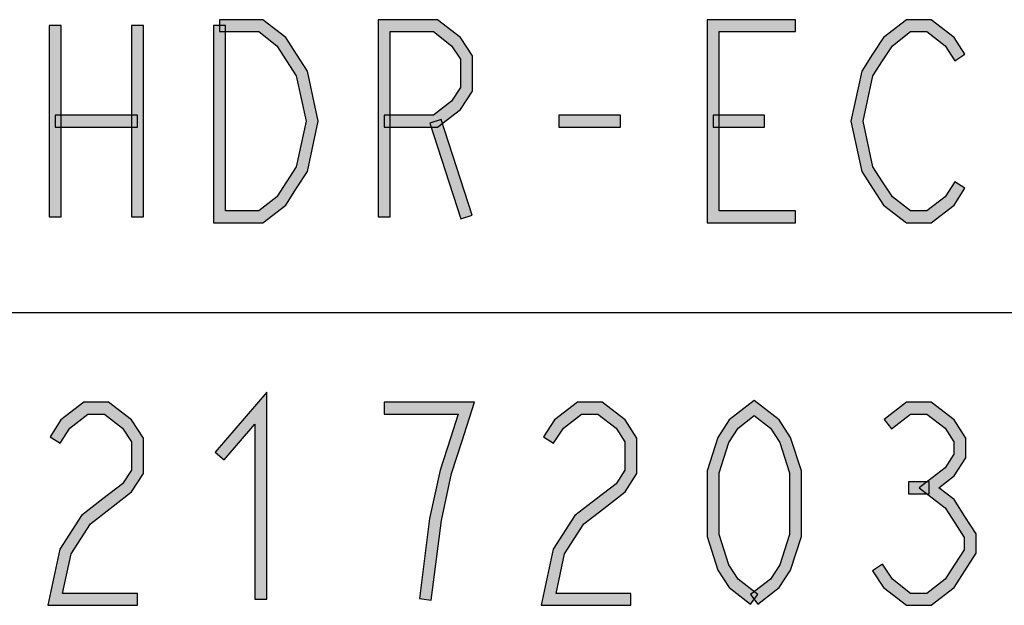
# Model space of a CAD drawing. Header units: millimetres. Extents: x 60 to 816, y 67 to 560.
# Tile 9 of 49: x 258 to 291, y 141 to 160. Entities that reach past the tile are written whole.
import ezdxf

# ---------------------------------------------------------------- set-up
doc = ezdxf.new("R2010")
doc.units = ezdxf.units.MM
doc.header["$LTSCALE"] = 0.327195
doc.layers.add('ALL_NOTE', color=7, linetype='Continuous')

msp = doc.modelspace()

# ---------------------------------------------------------------- hatches: boundary and pattern name
at = {"layer": 'ALL_NOTE', "linetype": 'Continuous', "lineweight": 25}
h = msp.add_hatch(color=2, dxfattribs=at)
h.dxf.hatch_style = 1
h.paths.add_polyline_path([(258.936, 153.751), (258.936, 160.151), (259.336, 160.151), (259.336, 153.751)])
h = msp.add_hatch(color=2, dxfattribs=at)
h.dxf.hatch_style = 1
h.paths.add_polyline_path([(261.688, 153.751), (261.688, 160.151), (262.088, 160.151), (262.088, 153.751)])
h = msp.add_hatch(color=2, dxfattribs=at)
h.dxf.hatch_style = 1
h.paths.add_polyline_path([(264.84, 160.151), (264.84, 153.951), (264.44, 153.551), (264.44, 160.151)])
h = msp.add_hatch(color=2, dxfattribs=at)
h.dxf.hatch_style = 1
h.paths.add_polyline_path([(265.947, 159.951), (264.64, 159.951), (264.64, 160.351), (266.084, 160.351)])
h = msp.add_hatch(color=2, dxfattribs=at)
h.dxf.hatch_style = 1
h.paths.add_polyline_path([(266.554, 159.48), (265.947, 159.951), (266.084, 160.351), (266.853, 159.755)])
h = msp.add_hatch(color=2, dxfattribs=at)
h.dxf.hatch_style = 1
h.paths.add_polyline_path([(270.344, 159.951), (270.344, 153.751), (269.944, 153.751), (269.944, 160.351)])
h = msp.add_hatch(color=2, dxfattribs=at)
h.dxf.hatch_style = 1
h.paths.add_polyline_path([(271.795, 159.951), (270.344, 159.951), (269.944, 160.351), (271.932, 160.351)])
h = msp.add_hatch(color=2, dxfattribs=at)
h.dxf.hatch_style = 1
h.paths.add_polyline_path([(272.402, 159.48), (271.795, 159.951), (271.932, 160.351), (272.701, 159.755)])
h = msp.add_hatch(color=2, dxfattribs=at)
h.dxf.hatch_style = 1
h.paths.add_polyline_path([(281.352, 159.951), (281.352, 153.951), (280.952, 153.551), (280.952, 160.351)])
h = msp.add_hatch(color=2, dxfattribs=at)
h.dxf.hatch_style = 1
h.paths.add_polyline_path([(283.904, 159.951), (281.352, 159.951), (280.952, 160.351), (283.904, 160.351)])
h = msp.add_hatch(color=2, dxfattribs=at)
h.dxf.hatch_style = 1
h.paths.add_polyline_path([(287.756, 159.951), (287.149, 159.48), (286.85, 159.755), (287.619, 160.351)])
h = msp.add_hatch(color=2, dxfattribs=at)
h.dxf.hatch_style = 1
h.paths.add_polyline_path([(288.307, 159.951), (287.756, 159.951), (287.619, 160.351), (288.444, 160.351)])
h = msp.add_hatch(color=2, dxfattribs=at)
h.dxf.hatch_style = 1
h.paths.add_polyline_path([(288.914, 159.48), (288.307, 159.951), (288.444, 160.351), (289.213, 159.755)])
h = msp.add_hatch(color=2, dxfattribs=at)
h.dxf.hatch_style = 1
h.paths.add_polyline_path([(266.88, 158.976), (266.554, 159.48), (266.853, 159.755), (267.216, 159.192)])
h = msp.add_hatch(color=2, dxfattribs=at)
h.dxf.hatch_style = 1
h.paths.add_polyline_path([(272.696, 159.025), (272.402, 159.48), (272.701, 159.755), (273.096, 159.143)])
h = msp.add_hatch(color=2, dxfattribs=at)
h.dxf.hatch_style = 1
h.paths.add_polyline_path([(287.149, 159.48), (286.824, 158.976), (286.488, 159.192), (286.85, 159.755)])
h = msp.add_hatch(color=2, dxfattribs=at)
h.dxf.hatch_style = 1
h.paths.add_polyline_path([(289.24, 158.976), (288.914, 159.48), (289.213, 159.755), (289.576, 159.192)])
h = msp.add_hatch(color=2, dxfattribs=at)
h.dxf.hatch_style = 1
h.paths.add_polyline_path([(267.204, 158.473), (266.88, 158.976), (267.216, 159.192), (267.58, 158.628)])
h = msp.add_hatch(color=2, dxfattribs=at)
h.dxf.hatch_style = 1
h.paths.add_polyline_path([(272.696, 158.076), (272.696, 159.025), (273.096, 159.143), (273.096, 157.959)])
h = msp.add_hatch(color=2, dxfattribs=at)
h.dxf.hatch_style = 1
h.paths.add_polyline_path([(286.824, 158.976), (286.5, 158.473), (286.124, 158.628), (286.488, 159.192)])
h = msp.add_hatch(color=2, dxfattribs=at)
h.dxf.hatch_style = 1
h.paths.add_polyline_path([(267.531, 156.951), (267.204, 158.473), (267.58, 158.628), (267.94, 156.951)])
h = msp.add_hatch(color=2, dxfattribs=at)
h.dxf.hatch_style = 1
h.paths.add_polyline_path([(286.5, 158.473), (286.172, 156.951), (285.763, 156.951), (286.124, 158.628)])
h = msp.add_hatch(color=2, dxfattribs=at)
h.dxf.hatch_style = 1
h.paths.add_polyline_path([(272.402, 157.621), (272.696, 158.076), (273.096, 157.959), (272.701, 157.347)])
h = msp.add_hatch(color=2, dxfattribs=at)
h.dxf.hatch_style = 1
h.paths.add_polyline_path([(271.795, 157.151), (272.402, 157.621), (272.701, 157.347), (271.932, 156.751)])
h = msp.add_hatch(color=2, dxfattribs=at)
h.dxf.hatch_style = 1
h.paths.add_polyline_path([(261.888, 156.751), (259.136, 156.751), (259.136, 157.151), (261.888, 157.151)])
h = msp.add_hatch(color=2, dxfattribs=at)
h.dxf.hatch_style = 1
h.paths.add_polyline_path([(270.144, 157.151), (271.795, 157.151), (271.932, 156.751), (270.144, 156.751)])
h = msp.add_hatch(color=2, dxfattribs=at)
h.dxf.hatch_style = 1
h.paths.add_polyline_path([(278.056, 156.751), (275.992, 156.751), (275.992, 157.151), (278.056, 157.151)])
h = msp.add_hatch(color=2, dxfattribs=at)
h.dxf.hatch_style = 1
h.paths.add_polyline_path([(282.872, 156.751), (281.152, 156.751), (281.152, 157.151), (282.872, 157.151)])
h = msp.add_hatch(color=2, dxfattribs=at)
h.dxf.hatch_style = 1
h.paths.add_polyline_path([(267.204, 155.428), (267.531, 156.951), (267.94, 156.951), (267.58, 155.273)])
h = msp.add_hatch(color=2, dxfattribs=at)
h.dxf.hatch_style = 1
h.paths.add_polyline_path([(272.706, 153.689), (271.674, 156.889), (272.054, 157.012), (273.086, 153.812)])
h = msp.add_hatch(color=2, dxfattribs=at)
h.dxf.hatch_style = 1
h.paths.add_polyline_path([(286.172, 156.951), (286.5, 155.428), (286.124, 155.273), (285.763, 156.951)])
h = msp.add_hatch(color=2, dxfattribs=at)
h.dxf.hatch_style = 1
h.paths.add_polyline_path([(266.88, 154.926), (267.204, 155.428), (267.58, 155.273), (267.216, 154.709)])
h = msp.add_hatch(color=2, dxfattribs=at)
h.dxf.hatch_style = 1
h.paths.add_polyline_path([(286.5, 155.428), (286.824, 154.926), (286.488, 154.709), (286.124, 155.273)])
h = msp.add_hatch(color=2, dxfattribs=at)
h.dxf.hatch_style = 1
h.paths.add_polyline_path([(266.554, 154.421), (266.88, 154.926), (267.216, 154.709), (266.853, 154.147)])
h = msp.add_hatch(color=2, dxfattribs=at)
h.dxf.hatch_style = 1
h.paths.add_polyline_path([(286.824, 154.926), (287.149, 154.421), (286.85, 154.147), (286.488, 154.709)])
h = msp.add_hatch(color=2, dxfattribs=at)
h.dxf.hatch_style = 1
h.paths.add_polyline_path([(288.914, 154.421), (289.24, 154.926), (289.576, 154.709), (289.213, 154.147)])
h = msp.add_hatch(color=2, dxfattribs=at)
h.dxf.hatch_style = 1
h.paths.add_polyline_path([(265.947, 153.951), (266.554, 154.421), (266.853, 154.147), (266.084, 153.551)])
h = msp.add_hatch(color=2, dxfattribs=at)
h.dxf.hatch_style = 1
h.paths.add_polyline_path([(287.149, 154.421), (287.756, 153.951), (287.619, 153.551), (286.85, 154.147)])
h = msp.add_hatch(color=2, dxfattribs=at)
h.dxf.hatch_style = 1
h.paths.add_polyline_path([(288.307, 153.951), (288.914, 154.421), (289.213, 154.147), (288.444, 153.551)])
h = msp.add_hatch(color=2, dxfattribs=at)
h.dxf.hatch_style = 1
h.paths.add_polyline_path([(264.84, 153.951), (265.947, 153.951), (266.084, 153.551), (264.44, 153.551)])
h = msp.add_hatch(color=2, dxfattribs=at)
h.dxf.hatch_style = 1
h.paths.add_polyline_path([(281.352, 153.951), (283.904, 153.951), (283.904, 153.551), (280.952, 153.551)])
h = msp.add_hatch(color=2, dxfattribs=at)
h.dxf.hatch_style = 1
h.paths.add_polyline_path([(287.756, 153.951), (288.307, 153.951), (288.444, 153.551), (287.619, 153.551)])
h = msp.add_hatch(color=2, dxfattribs=at)
h.dxf.hatch_style = 1
h.paths.add_polyline_path([(265.816, 146.811), (264.792, 145.62), (264.488, 145.881), (266.216, 147.89)])
h = msp.add_hatch(color=2, dxfattribs=at)
h.dxf.hatch_style = 1
h.paths.add_polyline_path([(265.816, 140.951), (265.816, 146.811), (266.216, 147.89), (266.216, 140.951)])
h = msp.add_hatch(color=2, dxfattribs=at)
h.dxf.hatch_style = 1
h.paths.add_polyline_path([(282.528, 147.098), (281.989, 146.68), (281.69, 146.955), (282.528, 147.604)])
h = msp.add_hatch(color=2, dxfattribs=at)
h.dxf.hatch_style = 1
h.paths.add_polyline_path([(283.066, 146.68), (282.528, 147.098), (282.528, 147.604), (283.365, 146.955)])
h = msp.add_hatch(color=2, dxfattribs=at)
h.dxf.hatch_style = 1
h.paths.add_polyline_path([(260.236, 147.151), (259.629, 146.68), (259.33, 146.955), (260.099, 147.551)])
h = msp.add_hatch(color=2, dxfattribs=at)
h.dxf.hatch_style = 1
h.paths.add_polyline_path([(260.787, 147.151), (260.236, 147.151), (260.099, 147.551), (260.924, 147.551)])
h = msp.add_hatch(color=2, dxfattribs=at)
h.dxf.hatch_style = 1
h.paths.add_polyline_path([(261.394, 146.68), (260.787, 147.151), (260.924, 147.551), (261.693, 146.955)])
h = msp.add_hatch(color=2, dxfattribs=at)
h.dxf.hatch_style = 1
h.paths.add_polyline_path([(270.144, 147.551), (273.171, 147.551), (272.621, 147.151), (270.144, 147.151)])
h = msp.add_hatch(color=2, dxfattribs=at)
h.dxf.hatch_style = 1
h.paths.add_polyline_path([(273.171, 147.551), (272.742, 146.223), (272.362, 146.345), (272.621, 147.151)])
h = msp.add_hatch(color=2, dxfattribs=at)
h.dxf.hatch_style = 1
h.paths.add_polyline_path([(276.748, 147.151), (276.141, 146.68), (275.842, 146.955), (276.611, 147.551)])
h = msp.add_hatch(color=2, dxfattribs=at)
h.dxf.hatch_style = 1
h.paths.add_polyline_path([(277.299, 147.151), (276.748, 147.151), (276.611, 147.551), (277.436, 147.551)])
h = msp.add_hatch(color=2, dxfattribs=at)
h.dxf.hatch_style = 1
h.paths.add_polyline_path([(277.906, 146.68), (277.299, 147.151), (277.436, 147.551), (278.205, 146.955)])
h = msp.add_hatch(color=2, dxfattribs=at)
h.dxf.hatch_style = 1
h.paths.add_polyline_path([(287.756, 147.151), (287.122, 146.659), (286.877, 146.975), (287.619, 147.551)])
h = msp.add_hatch(color=2, dxfattribs=at)
h.dxf.hatch_style = 1
h.paths.add_polyline_path([(288.307, 147.151), (287.756, 147.151), (287.619, 147.551), (288.444, 147.551)])
h = msp.add_hatch(color=2, dxfattribs=at)
h.dxf.hatch_style = 1
h.paths.add_polyline_path([(288.914, 146.68), (288.307, 147.151), (288.444, 147.551), (289.213, 146.955)])
h = msp.add_hatch(color=2, dxfattribs=at)
h.dxf.hatch_style = 1
h.paths.add_polyline_path([(259.629, 146.68), (259.304, 146.176), (258.968, 146.392), (259.33, 146.955)])
h = msp.add_hatch(color=2, dxfattribs=at)
h.dxf.hatch_style = 1
h.paths.add_polyline_path([(261.688, 146.225), (261.394, 146.68), (261.693, 146.955), (262.088, 146.343)])
h = msp.add_hatch(color=2, dxfattribs=at)
h.dxf.hatch_style = 1
h.paths.add_polyline_path([(276.141, 146.68), (275.816, 146.176), (275.48, 146.392), (275.842, 146.955)])
h = msp.add_hatch(color=2, dxfattribs=at)
h.dxf.hatch_style = 1
h.paths.add_polyline_path([(278.2, 146.225), (277.906, 146.68), (278.205, 146.955), (278.6, 146.343)])
h = msp.add_hatch(color=2, dxfattribs=at)
h.dxf.hatch_style = 1
h.paths.add_polyline_path([(281.989, 146.68), (281.678, 146.198), (281.314, 146.37), (281.69, 146.955)])
h = msp.add_hatch(color=2, dxfattribs=at)
h.dxf.hatch_style = 1
h.paths.add_polyline_path([(283.378, 146.198), (283.066, 146.68), (283.365, 146.955), (283.742, 146.37)])
h = msp.add_hatch(color=2, dxfattribs=at)
h.dxf.hatch_style = 1
h.paths.add_polyline_path([(289.208, 146.225), (288.914, 146.68), (289.213, 146.955), (289.608, 146.343)])
h = msp.add_hatch(color=2, dxfattribs=at)
h.dxf.hatch_style = 1
h.paths.add_polyline_path([(261.688, 145.276), (261.688, 146.225), (262.088, 146.343), (262.088, 145.159)])
h = msp.add_hatch(color=2, dxfattribs=at)
h.dxf.hatch_style = 1
h.paths.add_polyline_path([(272.742, 146.223), (272.401, 145.166), (272.014, 145.269), (272.362, 146.345)])
h = msp.add_hatch(color=2, dxfattribs=at)
h.dxf.hatch_style = 1
h.paths.add_polyline_path([(278.2, 145.276), (278.2, 146.225), (278.6, 146.343), (278.6, 145.159)])
h = msp.add_hatch(color=2, dxfattribs=at)
h.dxf.hatch_style = 1
h.paths.add_polyline_path([(281.678, 146.198), (281.352, 145.186), (280.952, 145.249), (281.314, 146.37)])
h = msp.add_hatch(color=2, dxfattribs=at)
h.dxf.hatch_style = 1
h.paths.add_polyline_path([(283.704, 145.186), (283.378, 146.198), (283.742, 146.37), (284.104, 145.249)])
h = msp.add_hatch(color=2, dxfattribs=at)
h.dxf.hatch_style = 1
h.paths.add_polyline_path([(289.208, 145.81), (289.208, 146.225), (289.608, 146.343), (289.608, 145.692)])
h = msp.add_hatch(color=2, dxfattribs=at)
h.dxf.hatch_style = 1
h.paths.add_polyline_path([(288.914, 145.355), (289.208, 145.81), (289.608, 145.692), (289.213, 145.08)])
h = msp.add_hatch(color=2, dxfattribs=at)
h.dxf.hatch_style = 1
h.paths.add_polyline_path([(288.049, 144.684), (288.914, 145.355), (289.213, 145.08), (288.702, 144.684)])
h = msp.add_hatch(color=2, dxfattribs=at)
h.dxf.hatch_style = 1
h.paths.add_polyline_path([(261.394, 144.821), (261.688, 145.276), (262.088, 145.159), (261.693, 144.547)])
h = msp.add_hatch(color=2, dxfattribs=at)
h.dxf.hatch_style = 1
h.paths.add_polyline_path([(272.401, 145.166), (272.061, 143.584), (271.667, 143.651), (272.014, 145.269)])
h = msp.add_hatch(color=2, dxfattribs=at)
h.dxf.hatch_style = 1
h.paths.add_polyline_path([(277.906, 144.821), (278.2, 145.276), (278.6, 145.159), (278.205, 144.547)])
h = msp.add_hatch(color=2, dxfattribs=at)
h.dxf.hatch_style = 1
h.paths.add_polyline_path([(281.352, 145.186), (281.352, 143.116), (280.952, 143.053), (280.952, 145.249)])
h = msp.add_hatch(color=2, dxfattribs=at)
h.dxf.hatch_style = 1
h.paths.add_polyline_path([(283.704, 143.116), (283.704, 145.186), (284.104, 145.249), (284.104, 143.053)])
h = msp.add_hatch(color=2, dxfattribs=at)
h.dxf.hatch_style = 1
h.paths.add_polyline_path([(260.733, 144.309), (261.394, 144.821), (261.693, 144.547), (260.978, 143.993)])
h = msp.add_hatch(color=2, dxfattribs=at)
h.dxf.hatch_style = 1
h.paths.add_polyline_path([(277.245, 144.309), (277.906, 144.821), (278.205, 144.547), (277.49, 143.993)])
h = msp.add_hatch(color=2, dxfattribs=at)
h.dxf.hatch_style = 1
h.paths.add_polyline_path([(288.376, 144.484), (287.688, 144.484), (287.688, 144.884), (288.376, 144.884)])
h = msp.add_hatch(color=2, dxfattribs=at)
h.dxf.hatch_style = 1
h.paths.add_polyline_path([(288.914, 144.014), (288.049, 144.684), (288.702, 144.684), (289.213, 144.288)])
h = msp.add_hatch(color=2, dxfattribs=at)
h.dxf.hatch_style = 1
h.paths.add_polyline_path([(260.018, 143.755), (260.733, 144.309), (260.978, 143.993), (260.317, 143.48)])
h = msp.add_hatch(color=2, dxfattribs=at)
h.dxf.hatch_style = 1
h.paths.add_polyline_path([(276.53, 143.755), (277.245, 144.309), (277.49, 143.993), (276.829, 143.48)])
h = msp.add_hatch(color=2, dxfattribs=at)
h.dxf.hatch_style = 1
h.paths.add_polyline_path([(289.24, 143.509), (288.914, 144.014), (289.213, 144.288), (289.576, 143.726)])
h = msp.add_hatch(color=2, dxfattribs=at)
h.dxf.hatch_style = 1
h.paths.add_polyline_path([(259.292, 142.628), (260.018, 143.755), (260.317, 143.48), (259.668, 142.473)])
h = msp.add_hatch(color=2, dxfattribs=at)
h.dxf.hatch_style = 1
h.paths.add_polyline_path([(272.061, 143.584), (271.718, 140.925), (271.322, 140.976), (271.667, 143.651)])
h = msp.add_hatch(color=2, dxfattribs=at)
h.dxf.hatch_style = 1
h.paths.add_polyline_path([(275.804, 142.628), (276.53, 143.755), (276.829, 143.48), (276.18, 142.473)])
h = msp.add_hatch(color=2, dxfattribs=at)
h.dxf.hatch_style = 1
h.paths.add_polyline_path([(289.552, 143.025), (289.24, 143.509), (289.576, 143.726), (289.952, 143.143)])
h = msp.add_hatch(color=2, dxfattribs=at)
h.dxf.hatch_style = 1
h.paths.add_polyline_path([(281.352, 143.116), (281.678, 142.104), (281.314, 141.931), (280.952, 143.053)])
h = msp.add_hatch(color=2, dxfattribs=at)
h.dxf.hatch_style = 1
h.paths.add_polyline_path([(283.378, 142.104), (283.704, 143.116), (284.104, 143.053), (283.742, 141.931)])
h = msp.add_hatch(color=2, dxfattribs=at)
h.dxf.hatch_style = 1
h.paths.add_polyline_path([(289.552, 142.61), (289.552, 143.025), (289.952, 143.143), (289.952, 142.492)])
h = msp.add_hatch(color=2, dxfattribs=at)
h.dxf.hatch_style = 1
h.paths.add_polyline_path([(258.888, 140.751), (259.292, 142.628), (259.668, 142.473), (259.383, 141.151)])
h = msp.add_hatch(color=2, dxfattribs=at)
h.dxf.hatch_style = 1
h.paths.add_polyline_path([(275.4, 140.751), (275.804, 142.628), (276.18, 142.473), (275.895, 141.151)])
h = msp.add_hatch(color=2, dxfattribs=at)
h.dxf.hatch_style = 1
h.paths.add_polyline_path([(289.24, 142.126), (289.552, 142.61), (289.952, 142.492), (289.576, 141.909)])
h = msp.add_hatch(color=2, dxfattribs=at)
h.dxf.hatch_style = 1
h.paths.add_polyline_path([(281.678, 142.104), (281.989, 141.621), (281.69, 141.347), (281.314, 141.931)])
h = msp.add_hatch(color=2, dxfattribs=at)
h.dxf.hatch_style = 1
h.paths.add_polyline_path([(283.066, 141.621), (283.378, 142.104), (283.742, 141.931), (283.365, 141.347)])
h = msp.add_hatch(color=2, dxfattribs=at)
h.dxf.hatch_style = 1
h.paths.add_polyline_path([(286.824, 142.126), (287.149, 141.621), (286.85, 141.347), (286.488, 141.909)])
h = msp.add_hatch(color=2, dxfattribs=at)
h.dxf.hatch_style = 1
h.paths.add_polyline_path([(288.914, 141.621), (289.24, 142.126), (289.576, 141.909), (289.213, 141.347)])
h = msp.add_hatch(color=2, dxfattribs=at)
h.dxf.hatch_style = 1
h.paths.add_polyline_path([(281.989, 141.621), (282.65, 141.109), (282.405, 140.793), (281.69, 141.347)])
h = msp.add_hatch(color=2, dxfattribs=at)
h.dxf.hatch_style = 1
h.paths.add_polyline_path([(282.405, 141.109), (283.066, 141.621), (283.365, 141.347), (282.65, 140.793)])
h = msp.add_hatch(color=2, dxfattribs=at)
h.dxf.hatch_style = 1
h.paths.add_polyline_path([(287.149, 141.621), (287.756, 141.151), (287.619, 140.751), (286.85, 141.347)])
h = msp.add_hatch(color=2, dxfattribs=at)
h.dxf.hatch_style = 1
h.paths.add_polyline_path([(288.307, 141.151), (288.914, 141.621), (289.213, 141.347), (288.444, 140.751)])
h = msp.add_hatch(color=2, dxfattribs=at)
h.dxf.hatch_style = 1
h.paths.add_polyline_path([(261.888, 140.751), (258.888, 140.751), (259.383, 141.151), (261.888, 141.151)])
h = msp.add_hatch(color=2, dxfattribs=at)
h.dxf.hatch_style = 1
h.paths.add_polyline_path([(278.4, 140.751), (275.4, 140.751), (275.895, 141.151), (278.4, 141.151)])
h = msp.add_hatch(color=2, dxfattribs=at)
h.dxf.hatch_style = 1
h.paths.add_polyline_path([(287.756, 141.151), (288.307, 141.151), (288.444, 140.751), (287.619, 140.751)])

# ---------------------------------------------------------------- linework, layer by layer
at = {"color": 2, "linetype": 'Continuous', "lineweight": 25}
msp.add_line((225.008, 150.551), (531.008, 150.551), dxfattribs=at)
at = {"layer": 'ALL_NOTE', "color": 2, "linetype": 'Continuous', "lineweight": 25}
for p, q in [((258.936, 160.151), (258.936, 153.751)), ((259.336, 160.151), (258.936, 160.151)), ((259.336, 153.751), (259.336, 160.151)), ((261.688, 160.151), (261.688, 153.751)), ((262.088, 160.151), (261.688, 160.151)), ((262.088, 153.751), (262.088, 160.151)), ((264.44, 160.151), (264.44, 153.551)), ((264.84, 160.151), (264.44, 160.151)), ((266.084, 160.351), (264.64, 160.351)), ((264.64, 160.351), (264.64, 159.951)), ((264.84, 153.951), (264.84, 160.151)), ((266.853, 159.755), (266.084, 160.351)), ((269.944, 160.351), (269.944, 153.751)), ((271.932, 160.351), (269.944, 160.351)), ((272.701, 159.755), (271.932, 160.351)), ((280.952, 160.351), (280.952, 153.551)), ((283.904, 160.351), (280.952, 160.351)), ((283.904, 159.951), (283.904, 160.351)), ((287.619, 160.351), (286.85, 159.755)), ((288.444, 160.351), (287.619, 160.351)), ((289.213, 159.755), (288.444, 160.351)), ((264.64, 159.951), (265.947, 159.951)), ((265.947, 159.951), (266.554, 159.48)), ((270.344, 153.751), (270.344, 159.951)), ((270.344, 159.951), (271.795, 159.951)), ((271.795, 159.951), (272.402, 159.48)), ((281.352, 153.951), (281.352, 159.951)), ((281.352, 159.951), (283.904, 159.951)), ((287.149, 159.48), (287.756, 159.951)), ((287.756, 159.951), (288.307, 159.951)), ((288.307, 159.951), (288.914, 159.48)), ((266.554, 159.48), (266.88, 158.976)), ((267.216, 159.192), (266.853, 159.755)), ((272.402, 159.48), (272.696, 159.025)), ((273.096, 159.143), (272.701, 159.755)), ((286.85, 159.755), (286.488, 159.192)), ((286.824, 158.976), (287.149, 159.48)), ((288.914, 159.48), (289.24, 158.976)), ((289.576, 159.192), (289.213, 159.755)), ((267.58, 158.628), (267.216, 159.192)), ((273.096, 157.959), (273.096, 159.143)), ((286.488, 159.192), (286.124, 158.628)), ((289.24, 158.976), (289.576, 159.192)), ((266.88, 158.976), (267.204, 158.473)), ((272.696, 159.025), (272.696, 158.076)), ((286.5, 158.473), (286.824, 158.976)), ((267.204, 158.473), (267.531, 156.951)), ((267.94, 156.951), (267.58, 158.628)), ((286.124, 158.628), (285.763, 156.951)), ((286.172, 156.951), (286.5, 158.473)), ((272.696, 158.076), (272.402, 157.621)), ((272.701, 157.347), (273.096, 157.959)), ((272.402, 157.621), (271.795, 157.151)), ((261.888, 157.151), (259.136, 157.151)), ((259.136, 157.151), (259.136, 156.751)), ((261.888, 156.751), (261.888, 157.151)), ((271.795, 157.151), (270.144, 157.151)), ((270.144, 157.151), (270.144, 156.751)), ((271.932, 156.751), (272.701, 157.347)), ((278.056, 157.151), (275.992, 157.151)), ((275.992, 157.151), (275.992, 156.751)), ((278.056, 156.751), (278.056, 157.151)), ((282.872, 157.151), (281.152, 157.151)), ((281.152, 157.151), (281.152, 156.751)), ((282.872, 156.751), (282.872, 157.151)), ((267.531, 156.951), (267.204, 155.428)), ((267.58, 155.273), (267.94, 156.951)), ((272.054, 157.012), (271.674, 156.889)), ((271.674, 156.889), (272.706, 153.689)), ((273.086, 153.812), (272.054, 157.012)), ((285.763, 156.951), (286.124, 155.273)), ((286.5, 155.428), (286.172, 156.951)), ((259.136, 156.751), (261.888, 156.751)), ((270.144, 156.751), (271.932, 156.751)), ((275.992, 156.751), (278.056, 156.751)), ((281.152, 156.751), (282.872, 156.751)), ((267.204, 155.428), (266.88, 154.926)), ((267.216, 154.709), (267.58, 155.273)), ((286.124, 155.273), (286.488, 154.709)), ((286.824, 154.926), (286.5, 155.428)), ((266.88, 154.926), (266.554, 154.421)), ((287.149, 154.421), (286.824, 154.926)), ((289.24, 154.926), (288.914, 154.421)), ((289.576, 154.709), (289.24, 154.926)), ((266.853, 154.147), (267.216, 154.709)), ((286.488, 154.709), (286.85, 154.147)), ((289.213, 154.147), (289.576, 154.709)), ((266.554, 154.421), (265.947, 153.951)), ((287.756, 153.951), (287.149, 154.421)), ((288.914, 154.421), (288.307, 153.951)), ((265.947, 153.951), (264.84, 153.951)), ((266.084, 153.551), (266.853, 154.147)), ((283.904, 153.951), (281.352, 153.951)), ((283.904, 153.551), (283.904, 153.951)), ((286.85, 154.147), (287.619, 153.551)), ((288.307, 153.951), (287.756, 153.951)), ((288.444, 153.551), (289.213, 154.147)), ((258.936, 153.751), (259.336, 153.751)), ((261.688, 153.751), (262.088, 153.751)), ((264.44, 153.551), (266.084, 153.551)), ((269.944, 153.751), (270.344, 153.751)), ((272.706, 153.689), (273.086, 153.812)), ((280.952, 153.551), (283.904, 153.551)), ((287.619, 153.551), (288.444, 153.551)), ((266.216, 147.89), (264.488, 145.881)), ((266.216, 140.951), (266.216, 147.89)), ((282.528, 147.604), (281.69, 146.955)), ((283.365, 146.955), (282.528, 147.604)), ((260.099, 147.551), (259.33, 146.955)), ((260.924, 147.551), (260.099, 147.551)), ((261.693, 146.955), (260.924, 147.551)), ((273.171, 147.551), (270.144, 147.551)), ((270.144, 147.551), (270.144, 147.151)), ((272.742, 146.223), (273.171, 147.551)), ((276.611, 147.551), (275.842, 146.955)), ((277.436, 147.551), (276.611, 147.551)), ((278.205, 146.955), (277.436, 147.551)), ((287.619, 147.551), (286.877, 146.975)), ((288.444, 147.551), (287.619, 147.551)), ((289.213, 146.955), (288.444, 147.551)), ((259.33, 146.955), (258.968, 146.392)), ((259.629, 146.68), (260.236, 147.151)), ((260.236, 147.151), (260.787, 147.151)), ((260.787, 147.151), (261.394, 146.68)), ((262.088, 146.343), (261.693, 146.955)), ((270.144, 147.151), (272.621, 147.151)), ((272.621, 147.151), (272.362, 146.345)), ((275.842, 146.955), (275.48, 146.392)), ((276.141, 146.68), (276.748, 147.151)), ((276.748, 147.151), (277.299, 147.151)), ((277.299, 147.151), (277.906, 146.68)), ((278.6, 146.343), (278.205, 146.955)), ((281.69, 146.955), (281.314, 146.37)), ((281.989, 146.68), (282.528, 147.098)), ((282.528, 147.098), (283.066, 146.68)), ((283.742, 146.37), (283.365, 146.955)), ((286.877, 146.975), (287.122, 146.659)), ((287.122, 146.659), (287.756, 147.151)), ((287.756, 147.151), (288.307, 147.151)), ((288.307, 147.151), (288.914, 146.68)), ((289.608, 146.343), (289.213, 146.955)), ((259.304, 146.176), (259.629, 146.68)), ((261.394, 146.68), (261.688, 146.225)), ((264.792, 145.62), (265.816, 146.811)), ((265.816, 146.811), (265.816, 140.951)), ((275.816, 146.176), (276.141, 146.68)), ((277.906, 146.68), (278.2, 146.225)), ((281.678, 146.198), (281.989, 146.68)), ((283.066, 146.68), (283.378, 146.198)), ((288.914, 146.68), (289.208, 146.225)), ((258.968, 146.392), (259.304, 146.176)), ((262.088, 145.159), (262.088, 146.343)), ((272.362, 146.345), (272.014, 145.269)), ((275.48, 146.392), (275.816, 146.176)), ((278.6, 145.159), (278.6, 146.343)), ((281.314, 146.37), (280.952, 145.249)), ((284.104, 145.249), (283.742, 146.37)), ((289.608, 145.692), (289.608, 146.343)), ((261.688, 146.225), (261.688, 145.276)), ((272.401, 145.166), (272.742, 146.223)), ((278.2, 146.225), (278.2, 145.276)), ((281.352, 145.186), (281.678, 146.198)), ((283.378, 146.198), (283.704, 145.186)), ((289.208, 146.225), (289.208, 145.81)), ((264.488, 145.881), (264.792, 145.62)), ((289.208, 145.81), (288.914, 145.355)), ((289.213, 145.08), (289.608, 145.692)), ((288.914, 145.355), (288.049, 144.684)), ((261.688, 145.276), (261.394, 144.821)), ((261.693, 144.547), (262.088, 145.159)), ((272.014, 145.269), (271.667, 143.651)), ((272.061, 143.584), (272.401, 145.166)), ((278.2, 145.276), (277.906, 144.821)), ((278.205, 144.547), (278.6, 145.159)), ((280.952, 145.249), (280.952, 143.053)), ((281.352, 143.116), (281.352, 145.186)), ((283.704, 145.186), (283.704, 143.116)), ((284.104, 143.053), (284.104, 145.249)), ((288.702, 144.684), (289.213, 145.08)), ((261.394, 144.821), (260.733, 144.309)), ((277.906, 144.821), (277.245, 144.309)), ((288.376, 144.884), (287.688, 144.884)), ((287.688, 144.884), (287.688, 144.484)), ((288.049, 144.684), (288.914, 144.014)), ((288.376, 144.484), (288.376, 144.884)), ((289.213, 144.288), (288.702, 144.684)), ((260.733, 144.309), (260.018, 143.755)), ((260.978, 143.993), (261.693, 144.547)), ((277.245, 144.309), (276.53, 143.755)), ((277.49, 143.993), (278.205, 144.547)), ((287.688, 144.484), (288.376, 144.484)), ((260.317, 143.48), (260.978, 143.993)), ((276.829, 143.48), (277.49, 143.993)), ((288.914, 144.014), (289.24, 143.509)), ((289.576, 143.726), (289.213, 144.288)), ((260.018, 143.755), (259.292, 142.628)), ((271.667, 143.651), (271.322, 140.976)), ((276.53, 143.755), (275.804, 142.628)), ((289.952, 143.143), (289.576, 143.726)), ((259.668, 142.473), (260.317, 143.48)), ((271.718, 140.925), (272.061, 143.584)), ((276.18, 142.473), (276.829, 143.48)), ((289.24, 143.509), (289.552, 143.025)), ((280.952, 143.053), (281.314, 141.931)), ((281.678, 142.104), (281.352, 143.116)), ((283.704, 143.116), (283.378, 142.104)), ((283.742, 141.931), (284.104, 143.053)), ((289.552, 143.025), (289.552, 142.61)), ((289.952, 142.492), (289.952, 143.143)), ((259.292, 142.628), (258.888, 140.751)), ((259.383, 141.151), (259.668, 142.473)), ((275.804, 142.628), (275.4, 140.751)), ((275.895, 141.151), (276.18, 142.473)), ((289.552, 142.61), (289.24, 142.126)), ((289.576, 141.909), (289.952, 142.492)), ((281.989, 141.621), (281.678, 142.104)), ((283.378, 142.104), (283.066, 141.621)), ((286.824, 142.126), (286.488, 141.909)), ((287.149, 141.621), (286.824, 142.126)), ((289.24, 142.126), (288.914, 141.621)), ((281.314, 141.931), (281.69, 141.347)), ((283.365, 141.347), (283.742, 141.931)), ((286.488, 141.909), (286.85, 141.347)), ((289.213, 141.347), (289.576, 141.909)), ((281.69, 141.347), (282.405, 140.793)), ((282.65, 141.109), (281.989, 141.621)), ((283.066, 141.621), (282.405, 141.109)), ((282.65, 140.793), (283.365, 141.347)), ((286.85, 141.347), (287.619, 140.751)), ((287.756, 141.151), (287.149, 141.621)), ((288.914, 141.621), (288.307, 141.151)), ((288.444, 140.751), (289.213, 141.347)), ((261.888, 141.151), (259.383, 141.151)), ((261.888, 140.751), (261.888, 141.151)), ((278.4, 141.151), (275.895, 141.151)), ((278.4, 140.751), (278.4, 141.151)), ((282.405, 140.793), (282.65, 141.109)), ((282.405, 141.109), (282.65, 140.793)), ((288.307, 141.151), (287.756, 141.151)), ((258.888, 140.751), (261.888, 140.751)), ((265.816, 140.951), (266.216, 140.951)), ((271.322, 140.976), (271.718, 140.925)), ((275.4, 140.751), (278.4, 140.751)), ((287.619, 140.751), (288.444, 140.751))]:
    msp.add_line(p, q, dxfattribs=at)

doc.saveas('drawing.dxf')
